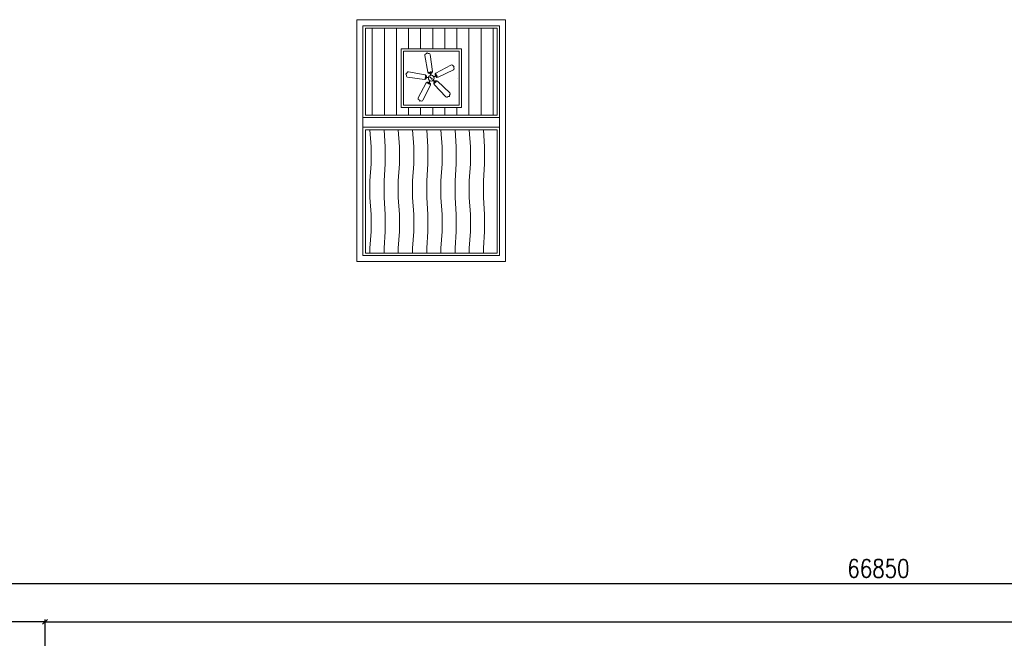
# Model space of a CAD drawing. Header units: millimetres. Extents: x -238874 to 551972, y -298952 to 658415.
# Tile 170 of 256: x 42618 to 50764, y 99969 to 105085. Entities that reach past the tile are written whole.
import ezdxf

# ---------------------------------------------------------------- set-up
doc = ezdxf.new("R2010")
doc.units = ezdxf.units.MM
doc.header["$LTSCALE"] = 20
doc.linetypes.add('DOT', pattern=[6.35, 0, -6.35])
doc.layers.add('CKOKNA', color=30, linetype='Continuous', lineweight=18)
doc.layers.add('CL3', color=8, linetype='Continuous', plot=False)
for name, color, linetype in [('E-ELECTRICAL (CELING)', 53, 'Continuous'), ('E-LIGHT', 1, 'Continuous'), ('KOTY', 8, 'Continuous')]:
    doc.layers.add(name, color=color, linetype=linetype)
doc.styles.add('SIMPLEX', font='SIMPLEX.shx', dxfattribs={"width": 0.8, "bigfont": 'CAD13.shx'})
doc.styles.get("Standard").update_dxf_attribs({"font": 'simplex.shx', "width": 0.8})
doc.dimstyles.new('CKA', dxfattribs={"dimtxt": 200, "dimasz": 40, "dimexe": 20, "dimexo": 0.2, "dimgap": 50, "dimtad": 1, "dimdec": 0, "dimrnd": 1, "dimzin": 0, "dimdsep": 46, "dimtxsty": 'Standard', "dimblk1": 'OBLIQUE', "dimblk2": 'OBLIQUE', "dimsah": 1, "dimcen": 0.09, "dimclrd": 253, "dimclre": 253, "dimclrt": 253, "dimadec": 0, "dimazin": 0, "dimtfac": 1, "dimtdec": 0, "dimtix": 1, "dimtmove": 2, "dimatfit": 3, "dimfxl": 1, "dimtolj": 1, "dimtzin": 0, "dimarcsym": 0})

# ---------------------------------------------------------------- blocks, each defined once
blk = doc.blocks.new('_OBLIQUE')
at = {"color": 0, "linetype": 'ByBlock'}
blk.add_line((-0.5, -0.5), (0.5, 0.5), dxfattribs=at)
blk = doc.blocks.new('*D343')
at = {"layer": 'DEFPOINTS', "color": 0, "transparency": 16777216}
for p in [(83148, 100421), (16298, 98190), (83148, 98190)]:
    blk.add_point(p, dxfattribs=at)
at = {"layer": 'KOTY', "lineweight": -2, "transparency": 16777216}
for p, q in [((16298, 100421), (83148, 100421)), ((83148, 98570.8), (83148, 100441))]:
    blk.add_line(p, q, dxfattribs=at)
at = {"layer": 'KOTY', "lineweight": -2, "transparency": 16777216, "xscale": 40, "yscale": 40, "zscale": 40, "rotation": 180}
blk.add_blockref('_OBLIQUE', (16298, 100421), dxfattribs=at)
at = {"layer": 'KOTY', "lineweight": -2, "transparency": 16777216, "xscale": 40, "yscale": 40, "zscale": 40}
blk.add_blockref('_OBLIQUE', (83148, 100421), dxfattribs=at)
at = {"layer": 'KOTY', "transparency": 16777216, "insert": (49723, 100546), "char_height": 150, "attachment_point": 5, "style": 'SIMPLEX'}
blk.add_mtext('\\A1;66850', dxfattribs=at)
blk = doc.blocks.new('*D1342')
at = {"layer": 'DEFPOINTS', "color": 0, "transparency": 16777216}
for p in [(62698, 100104.4), (42828, 98245), (62698, 98160)]:
    blk.add_point(p, dxfattribs=at)
at = {"layer": 'KOTY', "lineweight": -2, "transparency": 16777216}
for p, q in [((62698, 98540.8), (62698, 100124.4)), ((42828, 100104.4), (62698, 100104.4))]:
    blk.add_line(p, q, dxfattribs=at)
at = {"layer": 'KOTY', "lineweight": -2, "transparency": 16777216, "xscale": 40, "yscale": 40, "zscale": 40, "rotation": 180}
blk.add_blockref('_OBLIQUE', (42828, 100104.4), dxfattribs=at)
at = {"layer": 'KOTY', "lineweight": -2, "transparency": 16777216, "xscale": 40, "yscale": 40, "zscale": 40}
blk.add_blockref('_OBLIQUE', (62698, 100104.4), dxfattribs=at)
at = {"layer": 'KOTY', "transparency": 16777216, "insert": (52763, 100229.4), "char_height": 150, "attachment_point": 5, "style": 'SIMPLEX'}
blk.add_mtext('\\A1;19870', dxfattribs=at)
blk = doc.blocks.new('*D1345')
at = {"layer": 'DEFPOINTS', "color": 0, "transparency": 16777216}
for p in [(42828, 100104.4), (32748, 98190), (42828, 98245)]:
    blk.add_point(p, dxfattribs=at)
at = {"layer": 'KOTY', "lineweight": -2, "transparency": 16777216}
for p, q in [((42828, 98625.8), (42828, 100124.4)), ((32748, 100104.4), (37513.3, 100104.4)), ((42828, 100104.4), (38127.6, 100104.4))]:
    blk.add_line(p, q, dxfattribs=at)
at = {"layer": 'KOTY', "lineweight": -2, "transparency": 16777216, "xscale": 40, "yscale": 40, "zscale": 40, "rotation": 180}
blk.add_blockref('_OBLIQUE', (32748, 100104.4), dxfattribs=at)
at = {"layer": 'KOTY', "lineweight": -2, "transparency": 16777216, "xscale": 40, "yscale": 40, "zscale": 40}
blk.add_blockref('_OBLIQUE', (42828, 100104.4), dxfattribs=at)
at = {"layer": 'KOTY', "transparency": 16777216, "insert": (37820.4, 100221.8), "char_height": 150, "attachment_point": 5, "style": 'SIMPLEX'}
blk.add_mtext('\\A1;10080', dxfattribs=at)
blk = doc.blocks.new('*U4175')
at = {"linetype": 'ByBlock'}
for points in [[(1.65, 4.23), (2.28, 4.11, 0.372863), (3.94, 5.07), (9.12, 20.03), (9.14, 20.7), (8.83, 21.29), (8.03, 21.82), (7.62, 22.31), (7.42, 22.83), (7.01, 22.55), (6.28, 22.37), (5.39, 22.42), (4.82, 22.25), (4.36, 21.55), (-0.18, 6.43, 0.360938), (0.55, 4.71), (1.21, 4.37)], [(-3.52, 2.88), (-3.21, 3.44, 0.372863), (-3.6, 5.31), (-16.23, 14.87), (-16.87, 15.09), (-17.52, 14.98), (-18.27, 14.37), (-18.86, 14.14), (-19.42, 14.11), (-19.28, 13.64), (-19.34, 12.89), (-19.66, 12.05), (-19.67, 11.46), (-19.15, 10.81), (-6.17, 1.82, 0.360938), (-4.31, 1.98), (-3.79, 2.5)], [(4.54, -0.26), (4.62, -0.9, 0.372863), (6.04, -2.18), (21.87, -2.49), (22.52, -2.3), (22.98, -1.82), (23.23, -0.89), (23.57, -0.35), (24, 0), (23.62, 0.3), (23.22, 0.94), (22.99, 1.8), (22.65, 2.29), (21.84, 2.51), (6.06, 2.16, 0.360938), (4.65, 0.93), (4.53, 0.2)], [(-3.83, -2.45), (-4.26, -1.99, 0.372863), (-6.16, -1.79), (-19.15, -10.84), (-19.57, -11.38), (-19.66, -12.03), (-19.32, -12.93), (-19.28, -13.57), (-19.42, -14.11), (-18.93, -14.13), (-18.23, -14.41), (-17.54, -14.97), (-16.98, -15.17), (-16.2, -14.87), (-3.63, -5.31, 0.360938), (-3.21, -3.49), (-3.55, -2.83)], [(1.15, -4.4), (0.57, -4.67, 0.372863), (-0.21, -6.41), (4.39, -21.56), (4.77, -22.12), (5.37, -22.42), (6.33, -22.37), (6.95, -22.53), (7.42, -22.83), (7.59, -22.37), (8.07, -21.79), (8.82, -21.3), (9.18, -20.83), (9.14, -20), (3.92, -5.1, 0.360938), (2.33, -4.13), (1.59, -4.25)]]:
    blk.add_lwpolyline(points, format="xyb", dxfattribs=at)
at = {"color": 8}
for points in [[(-2.28, 1.39), (-3.86, 2.56, 0.346373), (-3.98, 2.55), (-4.79, 1.87, -0.299316), (-5.58, 1.77), (-5.71, 1.84, -0.732884), (-5.68, 2.01), (-5.37, 2.05, 0.28923), (-4.78, 2.56), (-4.71, 2.8), (-4.71, 3.4, -0.326339), (-4.65, 3.48), (-4.08, 3.67), (-3.88, 3.81, 0.28923), (-3.58, 4.53), (-3.63, 4.83, -0.732884), (-3.47, 4.91), (-3.37, 4.81, -0.299316), (-3.22, 4.03), (-3.62, 3.04, 0.347044), (-3.59, 2.93), (-1.98, 1.78)], [(0.62, 2.59), (1.24, 4.46, 0.346373), (1.2, 4.57), (0.3, 5.13, -0.299316), (-0.04, 5.86), (-0.02, 6, -0.732884), (0.15, 6.02), (0.29, 5.75, 0.28923), (0.96, 5.34), (1.21, 5.35), (1.77, 5.53, -0.326339), (1.88, 5.5), (2.23, 5.02), (2.42, 4.87, 0.28923), (3.2, 4.8), (3.48, 4.94, -0.732884), (3.6, 4.82), (3.53, 4.7, -0.299316), (2.83, 4.31), (1.77, 4.38, 0.347044), (1.68, 4.32), (1.08, 2.44)], [(2.66, 0.21), (4.63, 0.2, 0.346373), (4.72, 0.27), (4.97, 1.3, -0.299316), (5.56, 1.85), (5.7, 1.87, -0.732884), (5.78, 1.71), (5.55, 1.5, 0.28923), (5.38, 0.74), (5.46, 0.5), (5.81, 0.02, -0.326339), (5.81, -0.09), (5.46, -0.57), (5.38, -0.8, 0.28923), (5.55, -1.56), (5.78, -1.78, -0.732884), (5.7, -1.93), (5.56, -1.91, -0.299316), (4.97, -1.36), (4.72, -0.33, 0.347044), (4.63, -0.26), (2.65, -0.28)], [(-2.03, -1.73), (-3.62, -2.88, 0.346373), (-3.66, -2.99), (-3.26, -3.97, -0.299316), (-3.41, -4.76), (-3.51, -4.86, -0.732884), (-3.66, -4.78), (-3.61, -4.48, 0.28923), (-3.92, -3.76), (-4.12, -3.62), (-4.69, -3.43, -0.326339), (-4.75, -3.35), (-4.75, -2.75), (-4.82, -2.51, 0.28923), (-5.41, -2), (-5.72, -1.96, -0.732884), (-5.75, -1.78), (-5.62, -1.72, -0.299316), (-4.82, -1.82), (-4.01, -2.5, 0.347044), (-3.9, -2.51), (-2.31, -1.33)], [(1.02, -2.46), (1.62, -4.34, 0.346373), (1.72, -4.4), (2.77, -4.32, -0.299316), (3.47, -4.72), (3.54, -4.84, -0.732884), (3.42, -4.96), (3.14, -4.82, 0.28923), (2.36, -4.89), (2.17, -5.04), (1.82, -5.52, -0.326339), (1.71, -5.55), (1.15, -5.37), (0.9, -5.36, 0.28923), (0.23, -5.77), (0.09, -6.04, -0.732884), (-0.08, -6.02), (-0.1, -5.88, -0.299316), (0.24, -5.15), (1.14, -4.59, 0.347044), (1.18, -4.48), (0.56, -2.61)]]:
    blk.add_lwpolyline(points, format="xyb", dxfattribs=at)
blk.add_circle((0, 0), 2.67)
at = {"layer": 'CL3', "linetype": 'DOT', "ltscale": 6}
blk.add_circle((0, 0), 24, dxfattribs=at)
at = {"layer": 'E-ELECTRICAL (CELING)'}
blk.add_point((1, 0), dxfattribs=at)
at = {"layer": 'E-LIGHT'}
blk.add_point((-1, 0), dxfattribs=at)
blk = doc.blocks.new('OKNO VÝKLOP POLOVINA VENTILACE')
at = {"layer": 'CKOKNA', "lineweight": 18}
h = blk.add_hatch(dxfattribs=at)
h.set_pattern_fill('ZEM_OBECNE', color=256, scale=50, angle=45)
h.set_pattern_definition([(90, (35, 150), (-100, 2e-14), [])])
h.paths.add_polyline_path([(5503, 1738.6), (5503, 1253.6), (5003, 1253.6), (5003, 1738.6)], flags=16)
h.paths.add_polyline_path([(5833, 1189.6), (5833, 1909.6), (4673, 1909.6), (4673, 1189.6)])
h = blk.add_hatch(dxfattribs=at)
h.set_pattern_fill('DREVITE_DESKY', color=256, scale=70)
h.set_pattern_definition([(94, (0, 0), (-117.334, -9e-08), [140, -1542.05]), (90, (-9.77, 139.66), (-117.334, 7e-15), [140, -419.318]), (86, (-9.77, 279.66), (-117.334, 9e-08), [140, -1542.05]), (90, (0, 419.32), (-117.334, 7e-15), [140, -419.318]), (94, (0, 559.32), (-117.334, -9e-08), [140, -1542.05]), (86, (-9.77, 838.98), (-117.334, 9e-08), [140, -1542.05]), (94, (0, 1118.64), (-117.334, -9e-08), [140, -1542.05]), (86, (-9.77, 1398.3), (-117.334, 9e-08), [140, -1542.05])])
h.paths.add_polyline_path([(5798, 49.6), (5798, 1069.6), (4708, 1069.6), (4708, 49.6)])
at = {"layer": 'CKOKNA', "color": 0, "lineweight": 18}
for p, q in [((5868, 1979.6), (4638, 1979.6)), ((4638, 1979.6), (4638, -20.4)), ((5868, -20.4), (5868, 1979.6)), ((5818, 1929.6), (4688, 1929.6)), ((4688, 1929.6), (4688, 1169.6)), ((5798, 1909.6), (4708, 1909.6)), ((4708, 1909.6), (4708, 1189.6)), ((5798, 1189.6), (5798, 1909.6)), ((5818, 1169.6), (5818, 1929.6)), ((4688, 1169.6), (5818, 1169.6)), ((5798, 1189.6), (4708, 1189.6)), ((4688, 1089.6), (5818, 1089.6)), ((4688, 1089.6), (4688, 29.6)), ((5798, 1069.6), (4708, 1069.6)), ((4708, 1069.6), (4708, 49.6)), ((5798, 49.6), (5798, 1069.6)), ((5818, 29.6), (5818, 1089.6)), ((4688, 29.6), (5818, 29.6)), ((4708, 49.6), (5798, 49.6)), ((4638, -20.4), (5868, -20.4))]:
    blk.add_line(p, q, dxfattribs=at)
at = {"layer": 'CKOKNA', "lineweight": 18}
for p, q in [((4688, 1089.6), (4688, 1169.6)), ((5818, 1089.6), (5818, 1169.6))]:
    blk.add_line(p, q, dxfattribs=at)
for points in [[(5003, 1738.6), (5003, 1253.6), (5503, 1253.6), (5503, 1738.6)], [(5023, 1718.6), (5023, 1273.6), (5483, 1273.6), (5483, 1718.6)]]:
    blk.add_lwpolyline(points, close=True, dxfattribs=at)
at = {"layer": 'CKOKNA', "lineweight": 18, "xscale": 8.889999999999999, "yscale": 8.889999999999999, "zscale": 8.889999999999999, "rotation": 315}
blk.add_blockref('*U4175', (5253, 1496.1), dxfattribs=at)

msp = doc.modelspace()

# ---------------------------------------------------------------- block references
at = {"layer": 'CKOKNA'}
msp.add_blockref('OKNO VÝKLOP POLOVINA VENTILACE', (40769.944, 103105.325), dxfattribs=at)

# ---------------------------------------------------------------- dimensions: what is measured, and where the dimension line sits
at = {"layer": 'KOTY'}
for base, p1, p2, text, picture, middle in [((83147.962, 100421.023), (16297.962, 98190.047), (83147.962, 98190.047), '66850', '*D343', (49722.962, 100546.023)), ((62697.962, 100104.432), (42827.962, 98245.047), (62697.962, 98160.047), '19870', '*D1342', (52762.962, 100229.432))]:
    dim = msp.add_linear_dim(base=base, p1=p1, p2=p2, text=text, dimstyle='CKA', override={"dimtxt": 150, "dimexo": 380.774374, "dimtxsty": 'SIMPLEX', "dimse1": 1, "dimclrd": 256, "dimclre": 256, "dimclrt": 256}, dxfattribs=at)
    dim.commit()
    dim.dimension.update_dxf_attribs({"geometry": picture, "text_midpoint": middle})
dim = msp.add_linear_dim(base=(42827.962, 100104.432), p1=(32747.962, 98190.047), p2=(42827.962, 98245.047), text='10080', dimstyle='CKA', override={"dimtxt": 150, "dimexo": 380.774374, "dimtxsty": 'SIMPLEX', "dimse1": 1, "dimclrd": 256, "dimclre": 256, "dimclrt": 256}, dxfattribs=at)
dim.commit()
dim.dimension.update_dxf_attribs({"geometry": '*D1345', "text_midpoint": (37820.433, 100221.778), "dimtype": 160})

doc.saveas('drawing.dxf')
